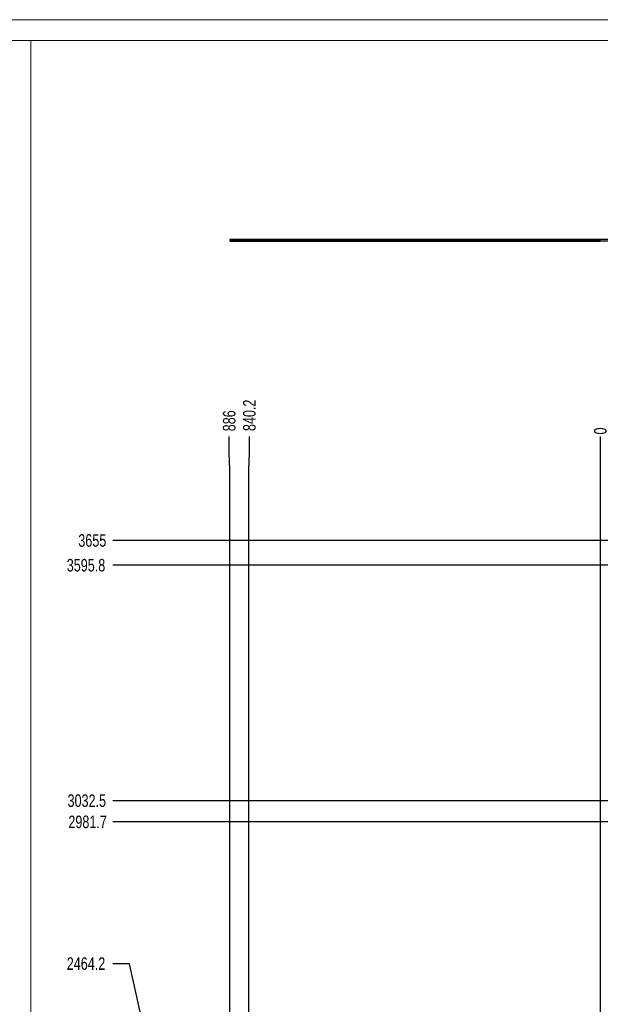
# Model space of a CAD drawing. Header units: millimetres. Extents: x 0 to 841, y 0 to 594.
# Tile 17 of 21: x 426 to 565, y 358 to 594. Entities that reach past the tile are written whole.
import ezdxf

# ---------------------------------------------------------------- set-up
doc = ezdxf.new("R2010")
doc.units = ezdxf.units.MM
doc.header["$PDSIZE"] = -1
doc.layers.add('COTES', color=1, linetype='Continuous')
doc.layers.add('TRAIT-FORT', color=4, linetype='Continuous', lineweight=25)
doc.styles.add('SLDTEXTSTYLE0', font='TXT', dxfattribs={"width": 0.75})
doc.dimstyles.new('SLDDIMSTYLE2', dxfattribs={"dimtxt": 3, "dimasz": 0.333333, "dimexe": 0, "dimexo": 0.0625, "dimgap": 0.75, "dimtad": 0, "dimtih": 1, "dimtoh": 1, "dimdec": 1, "dimlfac": 10, "dimrnd": 1e-09, "dimdsep": 46, "dimtxsty": 'SLDTEXTSTYLE0', "dimblk1": 'ORIGIN', "dimblk2": 'ORIGIN', "dimsah": 1, "dimcen": 0.09, "dimadec": 0, "dimazin": 2, "dimtfac": 1, "dimtdec": 1, "dimtofl": 0, "dimtmove": 0, "dimatfit": 3, "dimldrblk": 'ORIGIN', "dimfxl": 1, "dimfrac": 2, "dimtolj": 1, "dimtzin": 12, "dimarcsym": 0})
doc.dimstyles.new('SLDDIMSTYLE3', dxfattribs={"dimtxt": 3, "dimasz": 2, "dimexe": 0, "dimexo": 0.0625, "dimgap": 0.75, "dimtad": 0, "dimtih": 1, "dimtoh": 1, "dimdec": 1, "dimlfac": 10, "dimrnd": 1e-09, "dimzin": 12, "dimdsep": 46, "dimtxsty": 'SLDTEXTSTYLE0', "dimsah": 1, "dimcen": 0.09, "dimadec": 0, "dimazin": 3, "dimtfac": 1, "dimtdec": 1, "dimtofl": 0, "dimtmove": 0, "dimatfit": 3, "dimfxl": 1, "dimfrac": 2, "dimtolj": 1, "dimtzin": 12, "dimarcsym": 0})

# ---------------------------------------------------------------- blocks, each defined once
blk = doc.blocks.new('_D_33')
at = {"layer": 'COTES', "color": 0, "lineweight": -2, "transparency": 16777216}
for p, q in [((452.08, 368.16), (448.08, 368.16)), ((456.08, 350.32), (452.08, 368.16)), ((716.53, 350.32), (456.08, 350.32))]:
    blk.add_line(p, q, dxfattribs=at)
at = {"layer": 'Defpoints', "color": 0, "transparency": 16777216}
for p in [(448.08, 368.16), (716.6, 350.32), (564.68, 103.89)]:
    blk.add_point(p, dxfattribs=at)
at = {"layer": 'COTES', "color": 0, "transparency": 16777216, "insert": (441.7, 368.16), "char_height": 3, "attachment_point": 5, "style": 'SLDTEXTSTYLE0'}
blk.add_mtext('\\A1;2464.2', dxfattribs=at)
blk = doc.blocks.new('_D_34')
at = {"layer": 'COTES', "color": 0, "lineweight": -2, "transparency": 16777216}
blk.add_line((712.24, 402.06), (448.08, 402.06), dxfattribs=at)
at = {"layer": 'Defpoints', "color": 0, "transparency": 16777216}
for p in [(448.08, 402.06), (712.3, 402.06), (564.68, 103.89)]:
    blk.add_point(p, dxfattribs=at)
at = {"layer": 'COTES', "color": 0, "transparency": 16777216, "insert": (442.08, 402.06), "char_height": 3, "attachment_point": 5, "style": 'SLDTEXTSTYLE0'}
blk.add_mtext('\\A1;2981.7', dxfattribs=at)
blk = doc.blocks.new('_D_35')
at = {"layer": 'COTES', "color": 0, "lineweight": -2, "transparency": 16777216}
blk.add_line((712.24, 407.14), (448.08, 407.14), dxfattribs=at)
at = {"layer": 'Defpoints', "color": 0, "transparency": 16777216}
for p in [(448.08, 407.14), (712.3, 407.14), (564.68, 103.89)]:
    blk.add_point(p, dxfattribs=at)
at = {"layer": 'COTES', "color": 0, "transparency": 16777216, "insert": (441.89, 407.14), "char_height": 3, "attachment_point": 5, "style": 'SLDTEXTSTYLE0'}
blk.add_mtext('\\A1;3032.5', dxfattribs=at)
blk = doc.blocks.new('_D_36')
at = {"layer": 'COTES', "color": 0, "lineweight": -2, "transparency": 16777216}
blk.add_line((693.65, 463.47), (448.08, 463.47), dxfattribs=at)
at = {"layer": 'Defpoints', "color": 0, "transparency": 16777216}
for p in [(448.08, 463.47), (693.71, 463.47), (564.68, 103.89)]:
    blk.add_point(p, dxfattribs=at)
at = {"layer": 'COTES', "color": 0, "transparency": 16777216, "insert": (441.7, 463.47), "char_height": 3, "attachment_point": 5, "style": 'SLDTEXTSTYLE0'}
blk.add_mtext('\\A1;3595.8', dxfattribs=at)
blk = doc.blocks.new('_D_37')
at = {"layer": 'COTES', "color": 0, "lineweight": -2, "transparency": 16777216}
blk.add_line((588.62, 469.39), (448.08, 469.39), dxfattribs=at)
at = {"layer": 'Defpoints', "color": 0, "transparency": 16777216}
for p in [(448.08, 469.39), (588.68, 469.39), (564.68, 103.89)]:
    blk.add_point(p, dxfattribs=at)
at = {"layer": 'COTES', "color": 0, "transparency": 16777216, "insert": (443.2, 469.39), "char_height": 3, "attachment_point": 5, "style": 'SLDTEXTSTYLE0'}
blk.add_mtext('\\A1;3655', dxfattribs=at)
blk = doc.blocks.new('_D_50')
at = {"layer": 'COTES', "color": 0, "lineweight": -2, "transparency": 16777216}
blk.add_line((564.68, 103.96), (564.68, 494.29), dxfattribs=at)
at = {"layer": 'Defpoints', "color": 0, "transparency": 16777216}
for p in [(564.68, 494.29), (564.68, 103.89), (564.68, 103.89)]:
    blk.add_point(p, dxfattribs=at)
at = {"layer": 'COTES', "color": 0, "transparency": 16777216, "insert": (564.68, 495.6), "char_height": 3, "attachment_point": 5, "rotation": 90, "style": 'SLDTEXTSTYLE0'}
blk.add_mtext('\\A1;0', dxfattribs=at)
blk = doc.blocks.new('_Origin')
at = {"color": 0, "linetype": 'ByBlock', "lineweight": -2}
blk.add_line((0, 0), (-1, 0), dxfattribs=at)
blk.add_circle((0, 0), 0.5, dxfattribs=at)
blk = doc.blocks.new('_D_51')
at = {"layer": 'COTES', "color": 0, "lineweight": -2, "transparency": 16777216}
for p, q in [((480.77, 490.29), (480.77, 494.29)), ((480.66, 486.29), (480.77, 490.29)), ((480.66, 242.59), (480.66, 486.29))]:
    blk.add_line(p, q, dxfattribs=at)
at = {"layer": 'Defpoints', "color": 0, "transparency": 16777216}
for p in [(480.77, 494.29), (480.66, 242.53), (564.68, 103.89)]:
    blk.add_point(p, dxfattribs=at)
at = {"layer": 'COTES', "color": 0, "transparency": 16777216, "insert": (480.77, 499.35), "char_height": 3, "attachment_point": 5, "rotation": 90, "style": 'SLDTEXTSTYLE0'}
blk.add_mtext('\\A1;840.2', dxfattribs=at)
blk = doc.blocks.new('_D_52')
at = {"layer": 'COTES', "color": 0, "lineweight": -2, "transparency": 16777216}
for p, q in [((475.96, 490.29), (475.96, 494.29)), ((476.08, 486.29), (475.96, 490.29)), ((476.08, 353.46), (476.08, 486.29))]:
    blk.add_line(p, q, dxfattribs=at)
at = {"layer": 'Defpoints', "color": 0, "transparency": 16777216}
for p in [(475.96, 494.29), (476.08, 353.39), (564.68, 103.89)]:
    blk.add_point(p, dxfattribs=at)
at = {"layer": 'COTES', "color": 0, "transparency": 16777216, "insert": (475.96, 498.04), "char_height": 3, "attachment_point": 5, "rotation": 90, "style": 'SLDTEXTSTYLE0'}
blk.add_mtext('\\A1;886', dxfattribs=at)

msp = doc.modelspace()

# ---------------------------------------------------------------- linework, layer by layer
at = {"lineweight": 18}
for p, q in [((841, 594), (0, 594)), ((836, 589), (5, 589)), ((428.51662, 588.9666), (428.51662, 8.24844))]:
    msp.add_line(p, q, dxfattribs=at)
at = {"layer": 'TRAIT-FORT', "lineweight": 25}
for p, q in [((588.62926, 541.3817), (476.07926, 541.3817)), ((476.07926, 541.3817), (485.07926, 541.3817)), ((476.07926, 541.3817), (476.07926, 540.9817)), ((588.62926, 540.9817), (476.07926, 540.9817)), ((476.07926, 540.9817), (485.07926, 540.9817)), ((479.98093, 541.3817), (479.98093, 540.9817)), ((479.98093, 541.3817), (479.98093, 540.9817)), ((479.98093, 541.3817), (479.98093, 540.9817)), ((479.98093, 541.3817), (479.98093, 540.9817)), ((481.33093, 541.3817), (479.9855, 541.3817)), ((481.33093, 541.3817), (479.9855, 541.3817)), ((481.33093, 541.3817), (479.9855, 541.3817)), ((481.33093, 541.3817), (479.9855, 541.3817)), ((481.33093, 540.9817), (479.9855, 540.9817)), ((481.33093, 540.9817), (479.9855, 540.9817)), ((481.33093, 540.9817), (479.9855, 540.9817)), ((481.33093, 540.9817), (479.9855, 540.9817)), ((481.33093, 540.9817), (481.33093, 541.3817)), ((481.33093, 540.9817), (481.33093, 541.3817)), ((481.33093, 540.9817), (481.33093, 541.3817)), ((481.33093, 540.9817), (481.33093, 541.3817)), ((482.10926, 541.3817), (482.35426, 541.1367)), ((482.10926, 541.3817), (482.35426, 541.1367)), ((482.10926, 541.3817), (482.35426, 541.1367)), ((482.10926, 541.3817), (482.35426, 541.1367)), ((482.10926, 541.3817), (482.35426, 541.1367)), ((482.10926, 541.3817), (482.35426, 541.1367)), ((483.04926, 541.3817), (482.10926, 541.3817)), ((483.04926, 541.3817), (482.10926, 541.3817)), ((483.04926, 541.3817), (482.10926, 541.3817)), ((483.04926, 541.3817), (482.10926, 541.3817)), ((483.04926, 541.3817), (482.10926, 541.3817)), ((483.04926, 541.3817), (482.10926, 541.3817)), ((482.35426, 541.1367), (482.35426, 540.9817)), ((482.35426, 541.1367), (482.35426, 540.9817)), ((482.35426, 541.1367), (482.35426, 540.9817)), ((482.35426, 541.1367), (482.35426, 540.9817)), ((482.35426, 541.1367), (482.35426, 540.9817)), ((482.35426, 541.1367), (482.35426, 540.9817)), ((482.80426, 541.1367), (482.35426, 541.1367)), ((482.80426, 541.1367), (482.35426, 541.1367)), ((482.80426, 541.1367), (482.35426, 541.1367)), ((482.80426, 541.1367), (482.35426, 541.1367)), ((482.80426, 541.1367), (482.35426, 541.1367)), ((482.80426, 541.1367), (482.35426, 541.1367)), ((482.80426, 540.9817), (482.35426, 540.9817)), ((482.80426, 540.9817), (482.35426, 540.9817)), ((482.80426, 540.9817), (482.35426, 540.9817)), ((482.80426, 540.9817), (482.35426, 540.9817)), ((482.80426, 540.9817), (482.35426, 540.9817)), ((482.80426, 540.9817), (482.35426, 540.9817)), ((482.80426, 541.1367), (483.04926, 541.3817)), ((482.80426, 541.1367), (483.04926, 541.3817)), ((482.80426, 541.1367), (483.04926, 541.3817)), ((482.80426, 541.1367), (483.04926, 541.3817)), ((482.80426, 541.1367), (483.04926, 541.3817)), ((482.80426, 541.1367), (483.04926, 541.3817)), ((482.80426, 540.9817), (482.80426, 541.1367)), ((482.80426, 540.9817), (482.80426, 541.1367)), ((482.80426, 540.9817), (482.80426, 541.1367)), ((482.80426, 540.9817), (482.80426, 541.1367)), ((482.80426, 540.9817), (482.80426, 541.1367)), ((482.80426, 540.9817), (482.80426, 541.1367)), ((485.07926, 541.3817), (485.07926, 540.9817)), ((485.07926, 541.3817), (494.07926, 541.3817)), ((485.07926, 540.9817), (494.07926, 540.9817)), ((503.45243, 541.3817), (486.17926, 541.3817)), ((486.17926, 541.3817), (486.17926, 540.9817)), ((486.17926, 540.9817), (503.45243, 540.9817)), ((489.56117, 541.3817), (513.41177, 541.3817)), ((489.56117, 541.3817), (489.56117, 540.9817)), ((513.41177, 540.9817), (489.56117, 540.9817)), ((493.92743, 541.3817), (513.61243, 541.3817)), ((500.83623, 541.3817), (493.92743, 541.3817)), ((493.92743, 541.3817), (493.92743, 540.9817)), ((513.61243, 540.9817), (493.92743, 540.9817)), ((493.92743, 540.9817), (500.83623, 540.9817)), ((494.07926, 541.3817), (564.62926, 541.3817)), ((494.07926, 541.3817), (494.07926, 540.9817)), ((494.07926, 540.9817), (564.62926, 540.9817)), ((496.10926, 541.3817), (496.35426, 541.1367)), ((497.04926, 541.3817), (496.10926, 541.3817)), ((496.35426, 541.1367), (496.35426, 540.9817)), ((496.80426, 541.1367), (496.35426, 541.1367)), ((496.80426, 540.9817), (496.35426, 540.9817)), ((496.80426, 541.1367), (497.04926, 541.3817)), ((496.80426, 540.9817), (496.80426, 541.1367)), ((498.07926, 541.3817), (508.07926, 541.3817)), ((498.07926, 540.9817), (498.07926, 541.3817)), ((508.07926, 540.9817), (498.07926, 540.9817)), ((509.16743, 541.3817), (500.83623, 541.3817)), ((500.83623, 540.9817), (500.83623, 541.3817)), ((509.16743, 540.9817), (500.83623, 540.9817)), ((501.19832, 541.3817), (501.44332, 541.1367)), ((502.13832, 541.3817), (501.19832, 541.3817)), ((501.44332, 541.1367), (501.44332, 540.9817)), ((501.89332, 541.1367), (501.44332, 541.1367)), ((501.89332, 540.9817), (501.44332, 540.9817)), ((501.89332, 541.1367), (502.13832, 541.3817)), ((501.89332, 540.9817), (501.89332, 541.1367)), ((503.45243, 541.3817), (503.45243, 540.9817)), ((508.07926, 540.9817), (508.07926, 541.3817)), ((513.61243, 541.3817), (509.16743, 541.3817)), ((509.16743, 541.3817), (509.16743, 540.9817)), ((509.16743, 540.9817), (513.61243, 540.9817)), ((513.41177, 541.3817), (513.41177, 540.9817)), ((513.61243, 541.3817), (513.61243, 540.9817)), ((513.72391, 541.3817), (513.96891, 541.1367)), ((514.66391, 541.3817), (513.72391, 541.3817)), ((513.96891, 541.1367), (513.96891, 540.9817)), ((514.41891, 541.1367), (513.96891, 541.1367)), ((514.41891, 540.9817), (513.96891, 540.9817)), ((514.41891, 541.1367), (514.66391, 541.3817)), ((514.41891, 540.9817), (514.41891, 541.1367)), ((520.28738, 541.3817), (520.53238, 541.1367)), ((521.22738, 541.3817), (520.28738, 541.3817)), ((520.53238, 541.1367), (520.53238, 540.9817)), ((520.98238, 541.1367), (520.53238, 541.1367)), ((520.98238, 540.9817), (520.53238, 540.9817)), ((520.98238, 541.1367), (521.22738, 541.3817)), ((520.98238, 540.9817), (520.98238, 541.1367)), ((531.33856, 541.3817), (531.58356, 541.1367)), ((532.27856, 541.3817), (531.33856, 541.3817)), ((531.58356, 541.1367), (531.58356, 540.9817)), ((532.03356, 541.1367), (531.58356, 541.1367)), ((532.03356, 540.9817), (531.58356, 540.9817)), ((532.03356, 541.1367), (532.27856, 541.3817)), ((532.03356, 540.9817), (532.03356, 541.1367)), ((539.37644, 541.3817), (539.62144, 541.1367)), ((540.31644, 541.3817), (539.37644, 541.3817)), ((539.62144, 541.1367), (539.62144, 540.9817)), ((540.07144, 541.1367), (539.62144, 541.1367)), ((540.07144, 540.9817), (539.62144, 540.9817)), ((540.07144, 541.1367), (540.31644, 541.3817)), ((540.07144, 540.9817), (540.07144, 541.1367)), ((548.95321, 541.3817), (549.19821, 541.1367)), ((549.89321, 541.3817), (548.95321, 541.3817)), ((549.19821, 541.1367), (549.19821, 540.9817)), ((549.64821, 541.1367), (549.19821, 541.1367)), ((549.64821, 540.9817), (549.19821, 540.9817)), ((549.64821, 541.1367), (549.89321, 541.3817)), ((549.64821, 540.9817), (549.64821, 541.1367)), ((558.46551, 541.3817), (558.71051, 541.1367)), ((559.40551, 541.3817), (558.46551, 541.3817)), ((558.71051, 541.1367), (558.71051, 540.9817)), ((559.16051, 541.1367), (558.71051, 541.1367)), ((559.16051, 540.9817), (558.71051, 540.9817)), ((559.16051, 541.1367), (559.40551, 541.3817)), ((559.16051, 540.9817), (559.16051, 541.1367)), ((609.17926, 541.3817), (564.62926, 541.3817)), ((564.62926, 540.9817), (564.62926, 541.3817)), ((609.17926, 540.9817), (564.62926, 540.9817))]:
    msp.add_line(p, q, dxfattribs=at)

# ---------------------------------------------------------------- dimensions: what is measured, and where the dimension line sits
at = {"layer": 'COTES'}
for feature_location, offset, dtype, origin, dimstyle, picture, middle in [((480.65593, 242.52658), (0.11673, 251.75946), 1, (564.67926, 103.89344), 'SLDDIMSTYLE3', '_D_51', (480.77266, 499.34854)), ((476.07926, 353.39344), (-0.11673, 140.8926), 1, (564.67926, 103.89344), 'SLDDIMSTYLE3', '_D_52', (475.96253, 498.03604)), ((564.6792601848, 103.8934369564), (0, 390.3926049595), 1, (564.6792601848, 103.8934369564), 'SLDDIMSTYLE2', '_D_50', (564.6792601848, 495.5985419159)), ((588.67926, 469.39344), (-140.6, 0), 0, (564.67926, 103.89344), 'SLDDIMSTYLE3', '_D_37', (443.20426, 469.39344)), ((693.71314, 463.4716), (-245.63388, 0), 0, (564.67926, 103.89344), 'SLDDIMSTYLE3', '_D_36', (441.70426, 463.4716)), ((712.29832, 407.14202), (-264.21906, 0), 0, (564.67926, 103.89344), 'SLDDIMSTYLE3', '_D_35', (441.89176, 407.14202)), ((712.29832, 402.06202), (-264.21906, 0), 0, (564.67926, 103.89344), 'SLDDIMSTYLE3', '_D_34', (442.07926, 402.06202)), ((716.59558, 350.31662), (-268.51632, 17.84391), 0, (564.67926, 103.89344), 'SLDDIMSTYLE3', '_D_33', (441.70426, 368.16053))]:
    dim = msp.add_ordinate_dim(feature_location=feature_location, offset=offset, dtype=dtype, origin=origin, dimstyle=dimstyle, dxfattribs=at)
    dim.commit()
    dim.dimension.update_dxf_attribs({"geometry": picture, "text_midpoint": middle})

doc.saveas('drawing.dxf')
